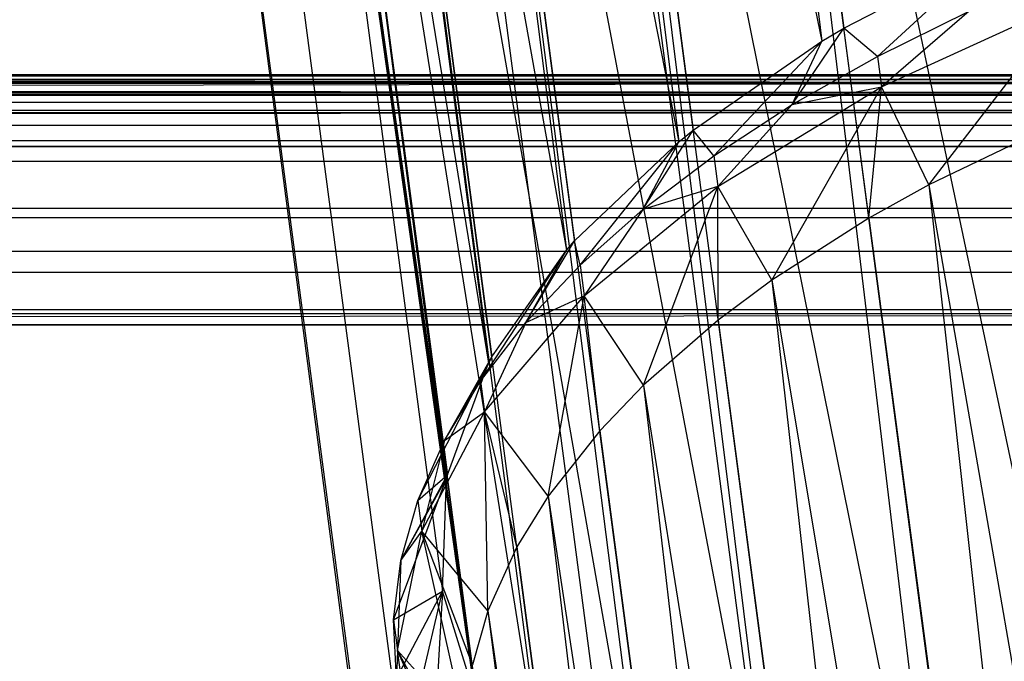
# Model space of a CAD drawing. Extents: x -23.4 to 23.6, y 0.3 to 4.
# Tile 171 of 189: x 21.636 to 22.179, y 2.335 to 2.689. Entities that reach past the tile are written whole.
import ezdxf

# ---------------------------------------------------------------- set-up
doc = ezdxf.new("R2010")
doc.units = 0
doc.header["$MEASUREMENT"] = 0
doc.layers.get('0').update_dxf_attribs({"color": 13, "linetype": 'CONTINUOUS'})

# ---------------------------------------------------------------- blocks, each defined once
blk = doc.blocks.new('FOURTY_V_PM_STL')
at = {"color": 0}
for p, q in [((22.32221, 0.9281, -3.72813), (21.94316, 3.80132, -2.0549)), ((22.32221, 0.9281, -3.72813), (21.94316, 3.80132, -2.0549)), ((21.94812, 3.76409, -1.98984), (22.09051, 2.68474, -2.6184)), ((21.94812, 3.76409, -1.98984), (22.09051, 2.68474, -2.6184)), ((21.94812, 3.76409, -1.98984), (22.07832, 2.67749, -2.6087)), ((21.94812, 3.76409, -1.98984), (22.07832, 2.67749, -2.6087)), ((22.22859, 0.87125, -3.65171), (21.84954, 3.74447, -1.97848)), ((22.22859, 0.87125, -3.65171), (21.84954, 3.74447, -1.97848)), ((21.86498, 3.70784, -1.91209), (22.07832, 2.67749, -2.6087)), ((21.86498, 3.70784, -1.91209), (22.07832, 2.67749, -2.6087)), ((21.86498, 3.70784, -1.91209), (22.00738, 2.6285, -2.54065)), ((21.86498, 3.70784, -1.91209), (22.00738, 2.6285, -2.54065)), ((21.86498, 3.70784, -1.91209), (21.99941, 2.6221, -2.53146)), ((21.86498, 3.70784, -1.91209), (21.99941, 2.6221, -2.53146)), ((22.1522, 0.80876, -3.56172), (21.77315, 3.68199, -1.8885)), ((22.1522, 0.80876, -3.56172), (21.77315, 3.68199, -1.8885)), ((21.79959, 3.64677, -1.82203), (21.99941, 2.6221, -2.53146)), ((21.79959, 3.64677, -1.82203), (21.99941, 2.6221, -2.53146)), ((21.79959, 3.64677, -1.82203), (21.94198, 2.56742, -2.45059)), ((21.79959, 3.64677, -1.82203), (21.94198, 2.56742, -2.45059)), ((21.79959, 3.64677, -1.82203), (21.93752, 2.56231, -2.44283)), ((21.79959, 3.64677, -1.82203), (21.93752, 2.56231, -2.44283)), ((22.09526, 0.74245, -3.46075), (21.71621, 3.61567, -1.78752)), ((22.09526, 0.74245, -3.46075), (21.71621, 3.61567, -1.78752)), ((21.75392, 3.58271, -1.72238), (21.93752, 2.56231, -2.44283)), ((21.75392, 3.58271, -1.72238), (21.93752, 2.56231, -2.44283)), ((21.75392, 3.58271, -1.72238), (21.89631, 2.50336, -2.35094)), ((21.75392, 3.58271, -1.72238), (21.89631, 2.50336, -2.35094)), ((21.75392, 3.58271, -1.72238), (21.89444, 2.49985, -2.34534)), ((21.75392, 3.58271, -1.72238), (21.89444, 2.49985, -2.34534)), ((22.05938, 0.67421, -3.3517), (21.68033, 3.54743, -1.67847)), ((22.05938, 0.67421, -3.3517), (21.68033, 3.54743, -1.67847)), ((21.72936, 3.51762, -1.61618), (21.89444, 2.49985, -2.34534)), ((21.72936, 3.51762, -1.61618), (21.89444, 2.49985, -2.34534)), ((21.72936, 3.51762, -1.61618), (21.87176, 2.43828, -2.24474)), ((21.72936, 3.51762, -1.61618), (21.87176, 2.43828, -2.24474)), ((21.72936, 3.51762, -1.61618), (21.87139, 2.43652, -2.2418)), ((21.72936, 3.51762, -1.61618), (21.87139, 2.43652, -2.2418)), ((22.04561, 0.60601, -3.2377), (21.66656, 3.47923, -1.56447)), ((22.04561, 0.60601, -3.2377), (21.66656, 3.47923, -1.56447)), ((22.04716, 0.57254, -3.17987), (21.66656, 3.47923, -1.56447)), ((22.04716, 0.57254, -3.17987), (21.66656, 3.47923, -1.56447)), ((21.72666, 3.45348, -1.50664), (21.87139, 2.43652, -2.2418)), ((21.72666, 3.45348, -1.50664), (21.87139, 2.43652, -2.2418)), ((21.72666, 3.45348, -1.50664), (21.86906, 2.37413, -2.1352)), ((21.8883, 2.31289, -2.02567), (21.72666, 3.45348, -1.50664)), ((21.8883, 2.31289, -2.02567), (21.72666, 3.45348, -1.50664)), ((21.88749, 2.31449, -2.0286), (21.72666, 3.45348, -1.50664)), ((21.88749, 2.31449, -2.0286), (21.72666, 3.45348, -1.50664)), ((21.72666, 3.45348, -1.50664), (21.86906, 2.37413, -2.1352)), ((22.05434, 0.5398, -3.12204), (21.67529, 3.41303, -1.44881)), ((22.04716, 0.57254, -3.17987), (21.67529, 3.41303, -1.44881)), ((22.04716, 0.57254, -3.17987), (21.67529, 3.41303, -1.44881)), ((22.05434, 0.5398, -3.12204), (21.67529, 3.41303, -1.44881)), ((21.92617, 2.2593, -1.92507), (21.74591, 3.39223, -1.39711)), ((21.92617, 2.2593, -1.92507), (21.74591, 3.39223, -1.39711)), ((21.8883, 2.31289, -2.02567), (21.74591, 3.39223, -1.39711)), ((21.8883, 2.31289, -2.02567), (21.74591, 3.39223, -1.39711)), ((22.08533, 0.47751, -3.00805), (21.70628, 3.35073, -1.33482)), ((22.08533, 0.47751, -3.00805), (21.70628, 3.35073, -1.33482)), ((21.7865, 3.33574, -1.29091), (21.92617, 2.2593, -1.92507)), ((21.98398, 2.21015, -1.82758), (21.7865, 3.33574, -1.29091)), ((21.98398, 2.21015, -1.82758), (21.7865, 3.33574, -1.29091)), ((21.92889, 2.2564, -1.91947), (21.7865, 3.33574, -1.29091)), ((21.92889, 2.2564, -1.91947), (21.7865, 3.33574, -1.29091)), ((21.7865, 3.33574, -1.29091), (21.92617, 2.2593, -1.92507)), ((22.13767, 0.4209, -2.89899), (21.75862, 3.29413, -1.22576)), ((22.13767, 0.4209, -2.89899), (21.75862, 3.29413, -1.22576)), ((21.84722, 3.28572, -1.19126), (21.98398, 2.21015, -1.82758)), ((22.05926, 2.16846, -1.73894), (21.84722, 3.28572, -1.19126)), ((22.05926, 2.16846, -1.73894), (21.84722, 3.28572, -1.19126)), ((21.98961, 2.20637, -1.81982), (21.84722, 3.28572, -1.19126)), ((21.98961, 2.20637, -1.81982), (21.84722, 3.28572, -1.19126)), ((21.84722, 3.28572, -1.19126), (21.98398, 2.21015, -1.82758)), ((22.20987, 0.37163, -2.79802), (21.83082, 3.24485, -1.12479)), ((22.20987, 0.37163, -2.79802), (21.83082, 3.24485, -1.12479)), ((21.92622, 3.24369, -1.1012), (22.05926, 2.16846, -1.73894)), ((22.14984, 2.13543, -1.66171), (21.92622, 3.24369, -1.1012)), ((22.14984, 2.13543, -1.66171), (21.92622, 3.24369, -1.1012)), ((22.06861, 2.16435, -1.72976), (21.92622, 3.24369, -1.1012)), ((22.06861, 2.16435, -1.72976), (21.92622, 3.24369, -1.1012)), ((21.92622, 3.24369, -1.1012), (22.05926, 2.16846, -1.73894)), ((22.02109, 3.21093, -1.02345), (22.14984, 2.13543, -1.66171)), ((22.25311, 2.11201, -1.59809), (22.02109, 3.21093, -1.02345)), ((22.25311, 2.11201, -1.59809), (22.02109, 3.21093, -1.02345)), ((22.16348, 2.13159, -1.65201), (22.02109, 3.21093, -1.02345)), ((22.16348, 2.13159, -1.65201), (22.02109, 3.21093, -1.02345)), ((22.02109, 3.21093, -1.02345), (22.14984, 2.13543, -1.66171)), ((22.29985, 0.33109, -2.70803), (21.9208, 3.20431, -1.0348)), ((22.29985, 0.33109, -2.70803), (21.9208, 3.20431, -1.0348)), ((22.40501, 0.30047, -2.63162), (22.02596, 3.17369, -0.95839)), ((22.40501, 0.30047, -2.63162), (22.02596, 3.17369, -0.95839)), ((22.09051, 2.68474, -2.6184), (22.17199, 2.72689, -2.67232)), ((22.09051, 2.68474, -2.6184), (22.17199, 2.72689, -2.67232)), ((22.10905, 2.66919, -2.68986), (22.17199, 2.72689, -2.67232)), ((22.10905, 2.66919, -2.68986), (22.17199, 2.72689, -2.67232)), ((22.11128, 2.65229, -2.6997), (22.21566, 2.70014, -2.75822)), ((22.11128, 2.65229, -2.6997), (22.21566, 2.70014, -2.75822)), ((22.1373, 2.59824, -2.70336), (22.21566, 2.70014, -2.75822)), ((22.1373, 2.59824, -2.70336), (22.21566, 2.70014, -2.75822)), ((22.10905, 2.66919, -2.68986), (22.15966, 2.69408, -2.72114)), ((22.10905, 2.66919, -2.68986), (22.15966, 2.69408, -2.72114)), ((22.15966, 2.69408, -2.72114), (22.11128, 2.65229, -2.6997)), ((22.15966, 2.69408, -2.72114), (22.11128, 2.65229, -2.6997)), ((22.06195, 2.64254, -2.65477), (22.09051, 2.68474, -2.6184)), ((22.06195, 2.64254, -2.65477), (22.09051, 2.68474, -2.6184)), ((22.07832, 2.67749, -2.6087), (22.09051, 2.68474, -2.6184)), ((22.07832, 2.67749, -2.6087), (22.09051, 2.68474, -2.6184)), ((22.10905, 2.66919, -2.68986), (22.09051, 2.68474, -2.6184)), ((22.10905, 2.66919, -2.68986), (22.09051, 2.68474, -2.6184)), ((22.00738, 2.6285, -2.54065), (22.07832, 2.67749, -2.6087)), ((22.00738, 2.6285, -2.54065), (22.07832, 2.67749, -2.6087)), ((22.0187, 2.61433, -2.61612), (22.07832, 2.67749, -2.6087)), ((22.0187, 2.61433, -2.61612), (22.07832, 2.67749, -2.6087)), ((22.06195, 2.64254, -2.65477), (22.07832, 2.67749, -2.6087)), ((22.06195, 2.64254, -2.65477), (22.07832, 2.67749, -2.6087)), ((22.06195, 2.64254, -2.65477), (22.10905, 2.66919, -2.68986)), ((22.06195, 2.64254, -2.65477), (22.10905, 2.66919, -2.68986)), ((22.10905, 2.66919, -2.68986), (22.11128, 2.65229, -2.6997)), ((22.10905, 2.66919, -2.68986), (22.11128, 2.65229, -2.6997)), ((22.42835, 2.65648, -0.65909), (19.04637, 2.65648, -0.65909)), ((22.42835, 2.65648, -0.65909), (19.04637, 2.65648, -0.65909)), ((19.04637, 2.65648, -0.64012), (22.42832, 2.65648, -0.64013)), ((19.04637, 2.65648, -0.64012), (22.42832, 2.65648, -0.64013)), ((19.04637, 2.65648, -0.64012), (22.43913, 2.65462, -0.63733)), ((19.04637, 2.65648, -0.64012), (22.43913, 2.65462, -0.63733)), ((22.41623, 2.6589, -0.6504), (19.05623, 2.65842, -0.65399)), ((19.05623, 2.65842, -0.65399), (22.41621, 2.6589, -0.64896)), ((19.05623, 2.65842, -0.65399), (22.41621, 2.6589, -0.64896)), ((22.41623, 2.6589, -0.6504), (19.05623, 2.65842, -0.65399)), ((19.05623, 2.65842, -0.65399), (22.41687, 2.65876, -0.64717)), ((19.05623, 2.65842, -0.65399), (22.41687, 2.65876, -0.64717)), ((22.41708, 2.65872, -0.65238), (19.05623, 2.65842, -0.65399)), ((22.41708, 2.65872, -0.65238), (19.05623, 2.65842, -0.65399)), ((19.05623, 2.65842, -0.65399), (22.41849, 2.65842, -0.64523)), ((19.05623, 2.65842, -0.65399), (22.41849, 2.65842, -0.64523)), ((22.41849, 2.65842, -0.65399), (19.05623, 2.65842, -0.65399)), ((22.41849, 2.65842, -0.65399), (19.05623, 2.65842, -0.65399)), ((19.05623, 2.65842, -0.64523), (22.41849, 2.65842, -0.64523)), ((19.05623, 2.65842, -0.64523), (22.41849, 2.65842, -0.64523)), ((19.05764, 2.65872, -0.64684), (22.41849, 2.65842, -0.64523)), ((19.05764, 2.65872, -0.64684), (22.41849, 2.65842, -0.64523)), ((19.05784, 2.65876, -0.65206), (22.41849, 2.65842, -0.64523)), ((19.05784, 2.65876, -0.65206), (22.41849, 2.65842, -0.64523)), ((19.05848, 2.6589, -0.64882), (22.41849, 2.65842, -0.64523)), ((19.05848, 2.6589, -0.64882), (22.41849, 2.65842, -0.64523)), ((22.41849, 2.65842, -0.64523), (19.05851, 2.6589, -0.65026)), ((22.41849, 2.65842, -0.64523), (19.05851, 2.6589, -0.65026)), ((22.41616, 2.65891, -0.80709), (19.05856, 2.65891, -0.80709)), ((19.05856, 2.65891, -0.74016), (22.41616, 2.65891, -0.74016)), ((22.41616, 2.65891, -0.80709), (19.05856, 2.65891, -0.80709)), ((22.44037, 2.65442, -0.80706), (19.05856, 2.65891, -0.80709)), ((22.44037, 2.65442, -0.80706), (19.05856, 2.65891, -0.80709)), ((19.05856, 2.65891, -0.74016), (22.41616, 2.65891, -0.74016)), ((22.44037, 2.65442, -0.80706), (18.96571, 2.64907, -0.80673)), ((22.44037, 2.65442, -0.80706), (18.96571, 2.64907, -0.80673)), ((19.02149, 2.6526, -0.63516), (22.43913, 2.65462, -0.63733)), ((19.02149, 2.6526, -0.63516), (22.43913, 2.65462, -0.63733)), ((19.02149, 2.6526, -0.63516), (22.50901, 2.64907, -0.63256)), ((19.02149, 2.6526, -0.63516), (22.50901, 2.64907, -0.63256)), ((22.43913, 2.65462, -0.66188), (19.03559, 2.65462, -0.66188)), ((22.43913, 2.65462, -0.66188), (19.03559, 2.65462, -0.66188)), ((22.02093, 2.59743, -2.62596), (22.11128, 2.65229, -2.6997)), ((22.02093, 2.59743, -2.62596), (22.11128, 2.65229, -2.6997)), ((22.05069, 2.54565, -2.63268), (22.11128, 2.65229, -2.6997)), ((22.05069, 2.54565, -2.63268), (22.11128, 2.65229, -2.6997)), ((22.06195, 2.64254, -2.65477), (22.11128, 2.65229, -2.6997)), ((22.06195, 2.64254, -2.65477), (22.11128, 2.65229, -2.6997)), ((22.10433, 2.57995, -2.67942), (22.11128, 2.65229, -2.6997)), ((22.10433, 2.57995, -2.67942), (22.11128, 2.65229, -2.6997)), ((22.1373, 2.59824, -2.70336), (22.11128, 2.65229, -2.6997)), ((22.1373, 2.59824, -2.70336), (22.11128, 2.65229, -2.6997)), ((-23.16028, 2.64777, -0.63187), (23.13893, 2.64777, -0.63187)), ((-23.16028, 2.64777, -0.63187), (23.13893, 2.64777, -0.63187)), ((23.13893, 2.64777, -0.66734), (-23.16028, 2.64777, -0.66734)), ((23.13893, 2.64777, -0.66734), (-23.16028, 2.64777, -0.66734)), ((22.50901, 2.64907, -0.80673), (18.96571, 2.64907, -0.80673)), ((22.50901, 2.64907, -0.80673), (18.96571, 2.64907, -0.80673)), ((18.96571, 2.64907, -0.63256), (22.50901, 2.64907, -0.63256)), ((18.96571, 2.64907, -0.63256), (22.50901, 2.64907, -0.63256)), ((18.96571, 2.64907, -0.63256), (23.13893, 2.64777, -0.63187)), ((18.96571, 2.64907, -0.63256), (23.13893, 2.64777, -0.63187)), ((18.96571, 2.64907, -0.73891), (22.50901, 2.64907, -0.73891)), ((18.96571, 2.64907, -0.73891), (22.50901, 2.64907, -0.73891)), ((13.87909, 2.64385, -0.73716), (23.13893, 2.64385, -0.73716)), ((13.87909, 2.64385, -0.73716), (23.13893, 2.64385, -0.73716)), ((22.0187, 2.61433, -2.61612), (22.06195, 2.64254, -2.65477)), ((22.0187, 2.61433, -2.61612), (22.06195, 2.64254, -2.65477)), ((22.06195, 2.64254, -2.65477), (22.02093, 2.59743, -2.62596)), ((22.06195, 2.64254, -2.65477), (22.02093, 2.59743, -2.62596)), ((23.13893, 2.63923, -0.62992), (-23.16028, 2.63923, -0.62992)), ((23.13893, 2.63923, -0.62992), (-23.16028, 2.63923, -0.62992)), ((23.13893, 2.63923, -0.66929), (-23.16028, 2.63923, -0.66929)), ((23.13893, 2.63923, -0.66929), (-23.16028, 2.63923, -0.66929)), ((-4.6406, 2.61954, -0.62992), (23.13893, 2.63923, -0.62992)), ((-4.6406, 2.61954, -0.62992), (23.13893, 2.63923, -0.62992)), ((4.61925, 2.61954, -0.62992), (23.13893, 2.63923, -0.62992)), ((4.61925, 2.61954, -0.62992), (23.13893, 2.63923, -0.62992)), ((23.13893, 2.63107, -0.72863), (-23.16028, 2.63107, -0.72863)), ((23.13893, 2.63107, -0.72863), (-23.16028, 2.63107, -0.72863)), ((22.20268, 2.62965, -2.74249), (22.1373, 2.59824, -2.70336)), ((22.20268, 2.62965, -2.74249), (22.1373, 2.59824, -2.70336)), ((21.97962, 2.58476, -2.57419), (22.00738, 2.6285, -2.54065)), ((21.97962, 2.58476, -2.57419), (22.00738, 2.6285, -2.54065)), ((21.99941, 2.6221, -2.53146), (22.00738, 2.6285, -2.54065)), ((21.99941, 2.6221, -2.53146), (22.00738, 2.6285, -2.54065)), ((22.0187, 2.61433, -2.61612), (22.00738, 2.6285, -2.54065)), ((22.0187, 2.61433, -2.61612), (22.00738, 2.6285, -2.54065)), ((23.13893, 2.62254, -0.71585), (-23.16028, 2.62254, -0.71585)), ((23.13893, 2.62254, -0.71585), (-23.16028, 2.62254, -0.71585)), ((23.13893, 2.61954, 0), (-23.16028, 2.61954, 0)), ((23.13893, 2.61954, 0), (-23.16028, 2.61954, 0)), ((23.13893, 2.61954, -0.66929), (-23.16028, 2.61954, -0.66929)), ((23.13893, 2.61954, -0.70079), (-23.16028, 2.61954, -0.70079)), ((23.13893, 2.61954, -0.66929), (-23.16028, 2.61954, -0.66929)), ((23.13893, 2.61954, -0.70079), (-23.16028, 2.61954, -0.70079)), ((23.13893, 2.61954, -0.62992), (4.61925, 2.61954, -0.62992)), ((23.13893, 2.61954, -0.62992), (4.61925, 2.61954, -0.62992)), ((17.24615, 2.61954, -0.10827), (23.13893, 2.61954, -0.10827)), ((17.24615, 2.61954, -0.10827), (23.13893, 2.61954, -0.10827)), ((23.13893, 2.61954, -0.20669), (17.25445, 2.61954, -0.20669)), ((23.13893, 2.61954, -0.20669), (17.25445, 2.61954, -0.20669)), ((21.94198, 2.56742, -2.45059), (21.99941, 2.6221, -2.53146)), ((21.94198, 2.56742, -2.45059), (21.99941, 2.6221, -2.53146)), ((21.94499, 2.55403, -2.52928), (21.99941, 2.6221, -2.53146)), ((21.94499, 2.55403, -2.52928), (21.99941, 2.6221, -2.53146)), ((21.97962, 2.58476, -2.57419), (21.99941, 2.6221, -2.53146)), ((21.97962, 2.58476, -2.57419), (21.99941, 2.6221, -2.53146)), ((21.97962, 2.58476, -2.57419), (22.0187, 2.61433, -2.61612)), ((21.97962, 2.58476, -2.57419), (22.0187, 2.61433, -2.61612)), ((22.0187, 2.61433, -2.61612), (22.02093, 2.59743, -2.62596)), ((22.0187, 2.61433, -2.61612), (22.02093, 2.59743, -2.62596)), ((23.13893, 2.61122, -0.79857), (13.87909, 2.61122, -0.79857)), ((23.13893, 2.61122, -0.79857), (13.87909, 2.61122, -0.79857)), ((21.94722, 2.53713, -2.53912), (22.02093, 2.59743, -2.62596)), ((21.94722, 2.53713, -2.53912), (22.02093, 2.59743, -2.62596)), ((22.02093, 2.59743, -2.62596), (21.97962, 2.58476, -2.57419)), ((22.02093, 2.59743, -2.62596), (21.97962, 2.58476, -2.57419)), ((21.98004, 2.48786, -2.54944), (22.02093, 2.59743, -2.62596)), ((21.98004, 2.48786, -2.54944), (22.02093, 2.59743, -2.62596)), ((22.0212, 2.52371, -2.60168), (22.02093, 2.59743, -2.62596)), ((22.0212, 2.52371, -2.60168), (22.02093, 2.59743, -2.62596)), ((22.05069, 2.54565, -2.63268), (22.02093, 2.59743, -2.62596)), ((22.05069, 2.54565, -2.63268), (22.02093, 2.59743, -2.62596)), ((22.1373, 2.59824, -2.70336), (22.10433, 2.57995, -2.67942)), ((22.1373, 2.59824, -2.70336), (22.10433, 2.57995, -2.67942)), ((22.1373, 2.59824, -2.70336), (22.42551, 0.94056, -3.72613)), ((22.1373, 2.59824, -2.70336), (22.42551, 0.94056, -3.72613)), ((22.1373, 2.59824, -2.70336), (22.32716, 0.89086, -3.66307)), ((22.1373, 2.59824, -2.70336), (22.32716, 0.89086, -3.66307)), ((-23.16028, 2.58548, -0.00608), (23.13893, 2.58548, -0.00608)), ((-23.16028, 2.58548, -0.00608), (23.13893, 2.58548, -0.00608)), ((23.13893, 2.58017, -0.10827), (17.25102, 2.58017, -0.10827)), ((23.13893, 2.58017, -0.10827), (17.25102, 2.58017, -0.10827)), ((23.13893, 2.58017, -0.20669), (18.41448, 2.58017, -0.20669)), ((23.13893, 2.58017, -0.20669), (18.41448, 2.58017, -0.20669)), ((21.94499, 2.55403, -2.52928), (21.97962, 2.58476, -2.57419)), ((21.94499, 2.55403, -2.52928), (21.97962, 2.58476, -2.57419)), ((21.97962, 2.58476, -2.57419), (21.94722, 2.53713, -2.53912)), ((21.97962, 2.58476, -2.57419), (21.94722, 2.53713, -2.53912)), ((22.10433, 2.57995, -2.67942), (22.05069, 2.54565, -2.63268)), ((22.10433, 2.57995, -2.67942), (22.05069, 2.54565, -2.63268)), ((22.10433, 2.57995, -2.67942), (22.32716, 0.89086, -3.66307)), ((22.10433, 2.57995, -2.67942), (22.32716, 0.89086, -3.66307)), ((21.91505, 2.52239, -2.48172), (21.94198, 2.56742, -2.45059)), ((21.91505, 2.52239, -2.48172), (21.94198, 2.56742, -2.45059)), ((21.93752, 2.56231, -2.44283), (21.94198, 2.56742, -2.45059)), ((21.93752, 2.56231, -2.44283), (21.94198, 2.56742, -2.45059)), ((21.94499, 2.55403, -2.52928), (21.94198, 2.56742, -2.45059)), ((21.94499, 2.55403, -2.52928), (21.94198, 2.56742, -2.45059)), ((23.13893, 2.56148, -0.76673), (-23.16028, 2.56148, -0.76673)), ((23.13893, 2.56148, -0.76673), (-23.16028, 2.56148, -0.76673)), ((21.89003, 2.49004, -2.43184), (21.93752, 2.56231, -2.44283)), ((21.89003, 2.49004, -2.43184), (21.93752, 2.56231, -2.44283)), ((21.89631, 2.50336, -2.35094), (21.93752, 2.56231, -2.44283)), ((21.89631, 2.50336, -2.35094), (21.93752, 2.56231, -2.44283)), ((21.91505, 2.52239, -2.48172), (21.93752, 2.56231, -2.44283)), ((21.91505, 2.52239, -2.48172), (21.93752, 2.56231, -2.44283)), ((21.91505, 2.52239, -2.48172), (21.94499, 2.55403, -2.52928)), ((21.91505, 2.52239, -2.48172), (21.94499, 2.55403, -2.52928)), ((21.94499, 2.55403, -2.52928), (21.94722, 2.53713, -2.53912)), ((21.94499, 2.55403, -2.52928), (21.94722, 2.53713, -2.53912)), ((23.13893, 2.54995, -0.02883), (-23.16028, 2.54995, -0.02883)), ((23.13893, 2.54995, -0.02883), (-23.16028, 2.54995, -0.02883)), ((22.05069, 2.54565, -2.63268), (22.0212, 2.52371, -2.60168)), ((22.05069, 2.54565, -2.63268), (22.0212, 2.52371, -2.60168)), ((22.05069, 2.54565, -2.63268), (22.32716, 0.89086, -3.66307)), ((22.05069, 2.54565, -2.63268), (22.32716, 0.89086, -3.66307)), ((22.05069, 2.54565, -2.63268), (22.24403, 0.83462, -3.58532)), ((22.05069, 2.54565, -2.63268), (22.24403, 0.83462, -3.58532)), ((21.89226, 2.47314, -2.44169), (21.94722, 2.53713, -2.53912)), ((21.89226, 2.47314, -2.44169), (21.94722, 2.53713, -2.53912)), ((21.91505, 2.52239, -2.48172), (21.94722, 2.53713, -2.53912)), ((21.91505, 2.52239, -2.48172), (21.94722, 2.53713, -2.53912)), ((21.92736, 2.42652, -2.45604), (21.94722, 2.53713, -2.53912)), ((21.92736, 2.42652, -2.45604), (21.94722, 2.53713, -2.53912)), ((21.95581, 2.46263, -2.51161), (21.94722, 2.53713, -2.53912)), ((21.95581, 2.46263, -2.51161), (21.94722, 2.53713, -2.53912)), ((21.98004, 2.48786, -2.54944), (21.94722, 2.53713, -2.53912)), ((21.98004, 2.48786, -2.54944), (21.94722, 2.53713, -2.53912)), ((-23.16028, 2.52963, -0.71698), (23.13893, 2.52963, -0.71698)), ((-23.16028, 2.52963, -0.71698), (23.13893, 2.52963, -0.71698)), ((23.13893, 2.5272, -0.06436), (13.87909, 2.5272, -0.06436)), ((23.13893, 2.5272, -0.06436), (13.87909, 2.5272, -0.06436)), ((17.21227, 2.52112, -0.09677), (23.13893, 2.5272, -0.06436)), ((17.21227, 2.52112, -0.09677), (23.13893, 2.5272, -0.06436)), ((17.2127, 2.52159, -0.0951), (23.13893, 2.5272, -0.06436)), ((17.2127, 2.52159, -0.0951), (23.13893, 2.5272, -0.06436)), ((23.13893, 2.52112, -0.66929), (-23.16028, 2.52112, -0.66929)), ((23.13893, 2.52112, -0.66929), (-23.16028, 2.52112, -0.66929)), ((17.21227, 2.52112, -0.09677), (23.13893, 2.52112, -0.09843)), ((17.21227, 2.52112, -0.09677), (23.13893, 2.52112, -0.09843)), ((23.13893, 2.52112, -0.09843), (17.21597, 2.52112, -0.09843)), ((23.13893, 2.52112, -0.09843), (17.21597, 2.52112, -0.09843)), ((21.89003, 2.49004, -2.43184), (21.91505, 2.52239, -2.48172)), ((21.89003, 2.49004, -2.43184), (21.91505, 2.52239, -2.48172)), ((21.91505, 2.52239, -2.48172), (21.89226, 2.47314, -2.44169)), ((21.91505, 2.52239, -2.48172), (21.89226, 2.47314, -2.44169)), ((22.0212, 2.52371, -2.60168), (21.98004, 2.48786, -2.54944)), ((22.0212, 2.52371, -2.60168), (21.98004, 2.48786, -2.54944)), ((22.0212, 2.52371, -2.60168), (22.24403, 0.83462, -3.58532)), ((22.0212, 2.52371, -2.60168), (22.24403, 0.83462, -3.58532)), ((21.85541, 2.42419, -2.32661), (21.89444, 2.49985, -2.34534)), ((21.85541, 2.42419, -2.32661), (21.89444, 2.49985, -2.34534)), ((21.87011, 2.45723, -2.38002), (21.89631, 2.50336, -2.35094)), ((21.87011, 2.45723, -2.38002), (21.89631, 2.50336, -2.35094)), ((21.87011, 2.45723, -2.38002), (21.89444, 2.49985, -2.34534)), ((21.87011, 2.45723, -2.38002), (21.89444, 2.49985, -2.34534)), ((21.87176, 2.43828, -2.24474), (21.89444, 2.49985, -2.34534)), ((21.87176, 2.43828, -2.24474), (21.89444, 2.49985, -2.34534)), ((21.89003, 2.49004, -2.43184), (21.89631, 2.50336, -2.35094)), ((21.89003, 2.49004, -2.43184), (21.89631, 2.50336, -2.35094)), ((21.89444, 2.49985, -2.34534), (21.89631, 2.50336, -2.35094)), ((21.89444, 2.49985, -2.34534), (21.89631, 2.50336, -2.35094)), ((21.87011, 2.45723, -2.38002), (21.89003, 2.49004, -2.43184)), ((21.87011, 2.45723, -2.38002), (21.89003, 2.49004, -2.43184)), ((21.89003, 2.49004, -2.43184), (21.89226, 2.47314, -2.44169)), ((21.89003, 2.49004, -2.43184), (21.89226, 2.47314, -2.44169)), ((21.98004, 2.48786, -2.54944), (21.95581, 2.46263, -2.51161)), ((21.98004, 2.48786, -2.54944), (21.95581, 2.46263, -2.51161)), ((21.98004, 2.48786, -2.54944), (22.24403, 0.83462, -3.58532)), ((21.98004, 2.48786, -2.54944), (22.24403, 0.83462, -3.58532)), ((21.98004, 2.48786, -2.54944), (22.17864, 0.77354, -3.49526)), ((21.98004, 2.48786, -2.54944), (22.17864, 0.77354, -3.49526)), ((21.85764, 2.40729, -2.33645), (21.89226, 2.47314, -2.44169)), ((21.85764, 2.40729, -2.33645), (21.89226, 2.47314, -2.44169)), ((21.87011, 2.45723, -2.38002), (21.89226, 2.47314, -2.44169)), ((21.87011, 2.45723, -2.38002), (21.89226, 2.47314, -2.44169)), ((21.89418, 2.3634, -2.35517), (21.89226, 2.47314, -2.44169)), ((21.91014, 2.39858, -2.41196), (21.89226, 2.47314, -2.44169)), ((21.89418, 2.3634, -2.35517), (21.89226, 2.47314, -2.44169)), ((21.91014, 2.39858, -2.41196), (21.89226, 2.47314, -2.44169)), ((21.92736, 2.42652, -2.45604), (21.89226, 2.47314, -2.44169)), ((21.92736, 2.42652, -2.45604), (21.89226, 2.47314, -2.44169)), ((21.95581, 2.46263, -2.51161), (21.92736, 2.42652, -2.45604)), ((21.95581, 2.46263, -2.51161), (21.92736, 2.42652, -2.45604)), ((21.95581, 2.46263, -2.51161), (22.17864, 0.77354, -3.49526)), ((21.95581, 2.46263, -2.51161), (22.17864, 0.77354, -3.49526)), ((21.85541, 2.42419, -2.32661), (21.87011, 2.45723, -2.38002)), ((21.85541, 2.42419, -2.32661), (21.87011, 2.45723, -2.38002)), ((21.87011, 2.45723, -2.38002), (21.85764, 2.40729, -2.33645)), ((21.87011, 2.45723, -2.38002), (21.85764, 2.40729, -2.33645)), ((21.84213, 2.35837, -2.2166), (21.87139, 2.43652, -2.2418)), ((21.84213, 2.35837, -2.2166), (21.87139, 2.43652, -2.2418)), ((21.84607, 2.39116, -2.272), (21.87176, 2.43828, -2.24474)), ((21.84607, 2.39116, -2.272), (21.87176, 2.43828, -2.24474)), ((21.84607, 2.39116, -2.272), (21.87139, 2.43652, -2.2418)), ((21.84607, 2.39116, -2.272), (21.87139, 2.43652, -2.2418)), ((21.85541, 2.42419, -2.32661), (21.87176, 2.43828, -2.24474)), ((21.85541, 2.42419, -2.32661), (21.87176, 2.43828, -2.24474)), ((21.86906, 2.37413, -2.1352), (21.87139, 2.43652, -2.2418)), ((21.86906, 2.37413, -2.1352), (21.87139, 2.43652, -2.2418)), ((21.87139, 2.43652, -2.2418), (21.87176, 2.43828, -2.24474)), ((21.87139, 2.43652, -2.2418), (21.87176, 2.43828, -2.24474)), ((21.84607, 2.39116, -2.272), (21.85541, 2.42419, -2.32661)), ((21.84607, 2.39116, -2.272), (21.85541, 2.42419, -2.32661)), ((21.85541, 2.42419, -2.32661), (21.85764, 2.40729, -2.33645)), ((21.85541, 2.42419, -2.32661), (21.85764, 2.40729, -2.33645)), ((21.92736, 2.42652, -2.45604), (21.91014, 2.39858, -2.41196)), ((21.92736, 2.42652, -2.45604), (21.91014, 2.39858, -2.41196)), ((21.92736, 2.42652, -2.45604), (22.17864, 0.77354, -3.49526)), ((21.92736, 2.42652, -2.45604), (22.17864, 0.77354, -3.49526)), ((21.92736, 2.42652, -2.45604), (22.13297, 0.70949, -3.39561)), ((21.92736, 2.42652, -2.45604), (22.13297, 0.70949, -3.39561)), ((21.84436, 2.34147, -2.22644), (21.85764, 2.40729, -2.33645)), ((21.84436, 2.34147, -2.22644), (21.85764, 2.40729, -2.33645)), ((21.84607, 2.39116, -2.272), (21.85764, 2.40729, -2.33645)), ((21.84607, 2.39116, -2.272), (21.85764, 2.40729, -2.33645)), ((21.88144, 2.30031, -2.24972), (21.85764, 2.40729, -2.33645)), ((21.88558, 2.33349, -2.30576), (21.85764, 2.40729, -2.33645)), ((21.88144, 2.30031, -2.24972), (21.85764, 2.40729, -2.33645)), ((21.88558, 2.33349, -2.30576), (21.85764, 2.40729, -2.33645)), ((21.89418, 2.3634, -2.35517), (21.85764, 2.40729, -2.33645)), ((21.89418, 2.3634, -2.35517), (21.85764, 2.40729, -2.33645)), ((21.91014, 2.39858, -2.41196), (21.89418, 2.3634, -2.35517)), ((21.91014, 2.39858, -2.41196), (21.89418, 2.3634, -2.35517)), ((21.91014, 2.39858, -2.41196), (22.13297, 0.70949, -3.39561)), ((21.91014, 2.39858, -2.41196), (22.13297, 0.70949, -3.39561)), ((21.84213, 2.35837, -2.2166), (21.84607, 2.39116, -2.272)), ((21.84213, 2.35837, -2.2166), (21.84607, 2.39116, -2.272)), ((21.84607, 2.39116, -2.272), (21.84436, 2.34147, -2.22644)), ((21.84607, 2.39116, -2.272), (21.84436, 2.34147, -2.22644)), ((21.84213, 2.35837, -2.2166), (21.86906, 2.37413, -2.1352)), ((21.84213, 2.35837, -2.2166), (21.86906, 2.37413, -2.1352)), ((21.84363, 2.32607, -2.16079), (21.86906, 2.37413, -2.1352)), ((21.84363, 2.32607, -2.16079), (21.86906, 2.37413, -2.1352)), ((21.85056, 2.29449, -2.10499), (21.86906, 2.37413, -2.1352)), ((21.85056, 2.29449, -2.10499), (21.86906, 2.37413, -2.1352)), ((21.86906, 2.37413, -2.1352), (21.86286, 2.26385, -2.04959)), ((21.86906, 2.37413, -2.1352), (21.86286, 2.26385, -2.04959)), ((21.88749, 2.31449, -2.0286), (21.86906, 2.37413, -2.1352)), ((21.88749, 2.31449, -2.0286), (21.86906, 2.37413, -2.1352)), ((21.89418, 2.3634, -2.35517), (21.88558, 2.33349, -2.30576)), ((21.89418, 2.3634, -2.35517), (21.88558, 2.33349, -2.30576)), ((21.89418, 2.3634, -2.35517), (22.13297, 0.70949, -3.39561)), ((21.89418, 2.3634, -2.35517), (22.13297, 0.70949, -3.39561)), ((21.89418, 2.3634, -2.35517), (22.10841, 0.6444, -3.2894)), ((21.89418, 2.3634, -2.35517), (22.10841, 0.6444, -3.2894)), ((21.84363, 2.32607, -2.16079), (21.84213, 2.35837, -2.2166)), ((21.84213, 2.35837, -2.2166), (21.84436, 2.34147, -2.22644)), ((21.84213, 2.35837, -2.2166), (21.84436, 2.34147, -2.22644)), ((21.84363, 2.32607, -2.16079), (21.84213, 2.35837, -2.2166)), ((21.84436, 2.34147, -2.22644), (21.84363, 2.32607, -2.16079)), ((21.84436, 2.34147, -2.22644), (21.84363, 2.32607, -2.16079)), ((21.85279, 2.27759, -2.11483), (21.84436, 2.34147, -2.22644)), ((21.88952, 2.23907, -2.14274), (21.84436, 2.34147, -2.22644)), ((21.85279, 2.27759, -2.11483), (21.84436, 2.34147, -2.22644)), ((21.88288, 2.26935, -2.19623), (21.84436, 2.34147, -2.22644)), ((21.88952, 2.23907, -2.14274), (21.84436, 2.34147, -2.22644)), ((21.88288, 2.26935, -2.19623), (21.84436, 2.34147, -2.22644)), ((21.88144, 2.30031, -2.24972), (21.84436, 2.34147, -2.22644)), ((21.88144, 2.30031, -2.24972), (21.84436, 2.34147, -2.22644))]:
    blk.add_line(p, q, dxfattribs=at)

msp = doc.modelspace()

# ---------------------------------------------------------------- block references
at = {"color": 0}
msp.add_blockref('FOURTY_V_PM_STL', (0, 0), dxfattribs=at)

doc.saveas('drawing.dxf')
